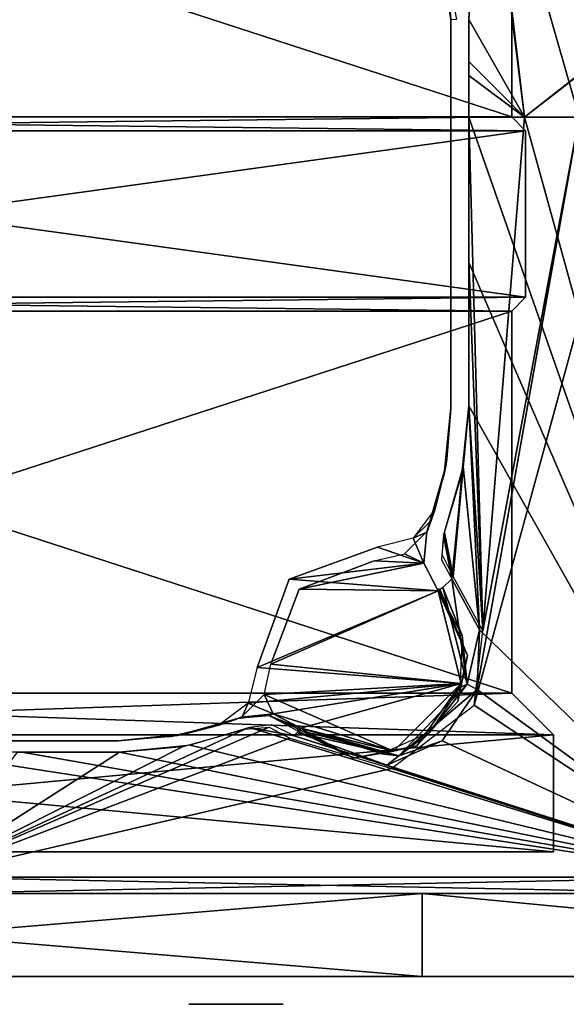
# Model space of a CAD drawing. Header units: millimetres. Extents: x -96 to 96, y -8 to 346.
# Tile 6 of 27: x 3 to 23, y -2 to 34. Entities that reach past the tile are written whole.
import ezdxf

# ---------------------------------------------------------------- set-up
doc = ezdxf.new("R2010")
doc.units = ezdxf.units.MM
doc.header["$LTSCALE"] = 65.185185
for name, color, linetype in [('1', 7, 'CONTINUOUS'), ('115', 7, 'CONTINUOUS'), ('12', 7, 'CONTINUOUS'), ('141', 7, 'CONTINUOUS'), ('15', 7, 'CONTINUOUS'), ('17', 7, 'CONTINUOUS'), ('2', 7, 'CONTINUOUS'), ('25', 7, 'CONTINUOUS'), ('26', 7, 'CONTINUOUS'), ('27', 7, 'CONTINUOUS'), ('29', 7, 'CONTINUOUS'), ('3', 7, 'CONTINUOUS'), ('30', 7, 'CONTINUOUS'), ('40', 7, 'CONTINUOUS'), ('41', 7, 'CONTINUOUS'), ('49', 7, 'CONTINUOUS'), ('50', 7, 'CONTINUOUS'), ('51', 7, 'CONTINUOUS'), ('52', 7, 'CONTINUOUS'), ('53', 7, 'CONTINUOUS'), ('55', 7, 'CONTINUOUS'), ('56', 7, 'CONTINUOUS'), ('57', 7, 'CONTINUOUS'), ('58', 7, 'CONTINUOUS'), ('59', 7, 'CONTINUOUS'), ('6', 7, 'CONTINUOUS'), ('60', 7, 'CONTINUOUS'), ('61', 7, 'CONTINUOUS'), ('7', 7, 'CONTINUOUS')]:
    doc.layers.add(name, color=color, linetype=linetype)

msp = doc.modelspace()

# ---------------------------------------------------------------- linework, layer by layer
at = {"layer": '1', "color": 7, "linetype": 'Continuous'}
for points in [[(17.964, 2, -67.655), (-17.964, 2, -67.655), (17.964, 2, 67.655), (17.964, 2, -67.655)], [(17.964, 2, 67.655), (-17.964, 2, -67.655), (-17.964, 2, 67.655), (17.964, 2, 67.655)], [(49.162, 2, -49.83), (17.964, 2, -67.655), (49.162, 2, 49.83), (49.162, 2, -49.83)], [(49.162, 2, 49.83), (17.964, 2, -67.655), (17.964, 2, 67.655), (49.162, 2, 49.83)]]:
    msp.add_3dface(points, dxfattribs=at)
at = {"layer": '115', "color": 7, "linetype": 'Continuous'}
for points in [[(-21.2, 43.779, 58.5), (-21.2, 30, 58.5), (21.2, 43.779, 58.5), (-21.2, 43.779, 58.5)], [(21.2, 43.779, 58.5), (-21.2, 30, 58.5), (21.2, 30, 58.5), (21.2, 43.779, 58.5)], [(-21.7, 29.5, 58.5), (21.7, 29.5, 58.5), (21.2, 30, 58.5), (-21.7, 29.5, 58.5)], [(-21.2, 30, 58.5), (-21.7, 29.5, 58.5), (21.2, 30, 58.5), (-21.2, 30, 58.5)], [(21.7, 23.5, 58.5), (21.7, 29.5, 58.5), (-21.7, 23.5, 58.5), (21.7, 23.5, 58.5)], [(-21.7, 23.5, 58.5), (21.7, 29.5, 58.5), (-21.7, 29.5, 58.5), (-21.7, 23.5, 58.5)], [(-21.2, 23, 58.5), (21.7, 23.5, 58.5), (-21.7, 23.5, 58.5), (-21.2, 23, 58.5)], [(21.2, 23, 58.5), (21.7, 23.5, 58.5), (-21.2, 23, 58.5), (21.2, 23, 58.5)], [(21.2, 9.221, 58.5), (21.2, 23, 58.5), (-21.2, 9.221, 58.5), (21.2, 9.221, 58.5)], [(-21.2, 9.221, 58.5), (21.2, 23, 58.5), (-21.2, 23, 58.5), (-21.2, 9.221, 58.5)], [(22.7, 7.721, 58.5), (21.2, 9.221, 58.5), (-22.7, 7.721, 58.5), (22.7, 7.721, 58.5)], [(-22.7, 7.721, 58.5), (21.2, 9.221, 58.5), (-21.2, 9.221, 58.5), (-22.7, 7.721, 58.5)], [(22.7, 3.5, 58.5), (22.7, 7.721, 58.5), (-22.7, 3.5, 58.5), (22.7, 3.5, 58.5)], [(-22.7, 3.5, 58.5), (22.7, 7.721, 58.5), (-22.7, 7.721, 58.5), (-22.7, 3.5, 58.5)]]:
    msp.add_3dface(points, dxfattribs=at)
at = {"layer": '12', "color": 7, "linetype": 'Continuous'}
for points in [[(9.55, -2, -27.15), (11.25, -2, -28.85), (11.25, -2, -25.45), (9.55, -2, -27.15)], [(11.25, -2, -28.85), (12.95, -2, -27.15), (11.25, -2, -25.45), (11.25, -2, -28.85)]]:
    msp.add_3dface(points, dxfattribs=at)
at = {"layer": '141', "color": 7, "linetype": 'Continuous'}
for points in [[(21.2, 43.779, -58.5), (21.2, 30, -58.5), (-21.2, 43.779, -58.5), (21.2, 43.779, -58.5)], [(-21.2, 43.779, -58.5), (21.2, 30, -58.5), (-21.2, 30, -58.5), (-21.2, 43.779, -58.5)], [(21.7, 29.5, -58.5), (-21.7, 29.5, -58.5), (-21.2, 30, -58.5), (21.7, 29.5, -58.5)], [(21.2, 30, -58.5), (21.7, 29.5, -58.5), (-21.2, 30, -58.5), (21.2, 30, -58.5)], [(-21.7, 23.5, -58.5), (-21.7, 29.5, -58.5), (21.7, 23.5, -58.5), (-21.7, 23.5, -58.5)], [(21.7, 23.5, -58.5), (-21.7, 29.5, -58.5), (21.7, 29.5, -58.5), (21.7, 23.5, -58.5)], [(-21.2, 23, -58.5), (-21.7, 23.5, -58.5), (21.2, 23, -58.5), (-21.2, 23, -58.5)], [(21.2, 23, -58.5), (-21.7, 23.5, -58.5), (21.7, 23.5, -58.5), (21.2, 23, -58.5)], [(-21.2, 9.221, -58.5), (-21.2, 23, -58.5), (21.2, 9.221, -58.5), (-21.2, 9.221, -58.5)], [(21.2, 9.221, -58.5), (-21.2, 23, -58.5), (21.2, 23, -58.5), (21.2, 9.221, -58.5)], [(-22.7, 7.721, -58.5), (-21.2, 9.221, -58.5), (22.7, 7.721, -58.5), (-22.7, 7.721, -58.5)], [(22.7, 7.721, -58.5), (-21.2, 9.221, -58.5), (21.2, 9.221, -58.5), (22.7, 7.721, -58.5)], [(-22.7, 3.5, -58.5), (-22.7, 7.721, -58.5), (22.7, 3.5, -58.5), (-22.7, 3.5, -58.5)], [(22.7, 3.5, -58.5), (-22.7, 7.721, -58.5), (22.7, 7.721, -58.5), (22.7, 3.5, -58.5)]]:
    msp.add_3dface(points, dxfattribs=at)
at = {"layer": '15', "color": 7, "linetype": 'Continuous'}
for points in [[(19.649, 29.994, -62.026), (20.151, 11.465, -65.292), (19.647, 24.827, -62.982), (19.649, 29.994, -62.026)], [(19.649, 29.994, 62.026), (19.647, 24.754, 62.995), (29.23, 2.586, 63.491), (19.649, 29.994, 62.026)], [(21.653, 29.994, -61.355), (20.151, 11.465, -65.292), (19.649, 29.994, -62.026), (21.653, 29.994, -61.355)], [(21.653, 29.994, 61.355), (19.649, 29.994, 62.026), (29.23, 2.586, 63.491), (21.653, 29.994, 61.355)], [(19.846, 8.793, -65.878), (20.151, 11.465, -65.292), (23.634, 29.994, -60.619), (19.846, 8.793, -65.878)], [(24.609, 26.234, -60.946), (19.846, 8.793, -65.878), (23.634, 29.994, -60.619), (24.609, 26.234, -60.946)], [(23.634, 29.994, -60.619), (20.151, 11.465, -65.292), (21.653, 29.994, -61.355), (23.634, 29.994, -60.619)], [(23.634, 29.994, 60.619), (21.653, 29.994, 61.355), (29.23, 2.586, 63.491), (23.634, 29.994, 60.619)], [(29.231, 2.586, -63.491), (19.846, 8.793, -65.878), (24.609, 26.234, -60.946), (29.231, 2.586, -63.491)], [(20.151, 11.465, -65.292), (19.645, 19.587, -63.95), (19.647, 24.827, -62.982), (20.151, 11.465, -65.292)], [(19.647, 24.754, 62.995), (19.645, 19.587, 63.95), (29.23, 2.586, 63.491), (19.647, 24.754, 62.995)], [(19.395, 17.108, -64.482), (19.645, 19.587, -63.95), (19.09, 13.431, -65.249), (19.395, 17.108, -64.482)], [(19.09, 13.431, -65.249), (19.645, 19.587, -63.95), (20.151, 11.465, -65.292), (19.09, 13.431, -65.249)], [(19.451, 17.41, 64.41), (20.038, 11.505, 65.32), (19.645, 19.587, 63.95), (19.451, 17.41, 64.41)], [(19.645, 19.587, 63.95), (20.038, 11.505, 65.32), (29.23, 2.586, 63.491), (19.645, 19.587, 63.95)], [(18.736, 14.929, 65.077), (19.041, 13.338, 65.28), (19.451, 17.41, 64.41), (18.736, 14.929, 65.077)], [(19.041, 13.338, 65.28), (20.038, 11.505, 65.32), (19.451, 17.41, 64.41), (19.041, 13.338, 65.28)], [(18.771, 15.015, -65.051), (19.395, 17.108, -64.482), (19.09, 13.431, -65.249), (18.771, 15.015, -65.051)], [(18.667, 14.029, 65.262), (19.041, 13.338, 65.28), (18.736, 14.929, 65.077), (18.667, 14.029, 65.262)], [(18.689, 14.216, -65.221), (18.771, 15.015, -65.051), (19.09, 13.431, -65.249), (18.689, 14.216, -65.221)], [(20.038, 11.505, 65.32), (19.947, 9.351, 65.744), (29.23, 2.586, 63.491), (20.038, 11.505, 65.32)], [(19.947, 9.351, 65.744), (18.686, 7.507, 66.452), (29.23, 2.586, 63.491), (19.947, 9.351, 65.744)], [(16.856, 6.506, -67.121), (19.846, 8.793, -65.878), (29.231, 2.586, -63.491), (16.856, 6.506, -67.121)], [(12.45, 7.995, -67.81), (13.189, 7.603, -67.74), (0, 2.586, -69.897), (12.45, 7.995, -67.81)], [(11.584, 7.926, -67.975), (12.45, 7.995, -67.81), (0, 2.586, -69.897), (11.584, 7.926, -67.975)], [(9.34, 7.296, -68.432), (11.584, 7.926, -67.975), (0, 2.586, -69.897), (9.34, 7.296, -68.432)], [(11.741, 7.987, 67.937), (9.596, 7.344, 68.388), (29.23, 2.586, 63.491), (11.741, 7.987, 67.937)], [(12.549, 8.076, 67.777), (11.741, 7.987, 67.937), (13.344, 7.684, 67.695), (12.549, 8.076, 67.777)], [(13.344, 7.684, 67.695), (11.741, 7.987, 67.937), (29.23, 2.586, 63.491), (13.344, 7.684, 67.695)], [(13.189, 7.603, -67.74), (16.856, 6.506, -67.121), (0, 2.586, -69.897), (13.189, 7.603, -67.74)], [(16.695, 6.629, 67.139), (13.344, 7.684, 67.695), (29.23, 2.586, 63.491), (16.695, 6.629, 67.139)], [(18.686, 7.507, 66.452), (16.695, 6.629, 67.139), (29.23, 2.586, 63.491), (18.686, 7.507, 66.452)], [(7.05, 7.087, -68.742), (9.34, 7.296, -68.432), (0, 2.586, -69.897), (7.05, 7.087, -68.742)], [(9.596, 7.344, 68.388), (7.05, 7.087, 68.742), (29.23, 2.586, 63.491), (9.596, 7.344, 68.388)], [(3.369, 7.087, -69.021), (7.05, 7.087, -68.742), (0, 2.586, -69.897), (3.369, 7.087, -69.021)], [(0, 2.586, 69.897), (29.23, 2.586, 63.491), (0, 7.087, 69.103), (0, 2.586, 69.897)], [(0, 7.087, 69.103), (29.23, 2.586, 63.491), (3.524, 7.087, 69.013), (0, 7.087, 69.103)], [(29.23, 2.586, 63.491), (7.05, 7.087, 68.742), (3.524, 7.087, 69.013), (29.23, 2.586, 63.491)], [(0, 2.586, -69.897), (16.856, 6.506, -67.121), (29.231, 2.586, -63.491), (0, 2.586, -69.897)]]:
    msp.add_3dface(points, dxfattribs=at)
at = {"layer": '17', "color": 7, "linetype": 'Continuous'}
for points in [[(21.653, 29.994, -61.355), (19.652, 33.516, -61.641), (20.125, 43.03, -63.114), (21.653, 29.994, -61.355)], [(27.968, 34.959, -58.334), (21.653, 29.994, -61.355), (20.125, 43.03, -63.114), (27.968, 34.959, -58.334)], [(19.652, 33.516, 61.641), (21.653, 29.994, 61.355), (20.141, 42.161, 62.789), (19.652, 33.516, 61.641)], [(21.653, 29.994, 61.355), (23.634, 29.994, 60.619), (20.141, 42.161, 62.789), (21.653, 29.994, 61.355)], [(20.141, 42.161, 62.789), (23.634, 29.994, 60.619), (26.216, 33.715, 59.142), (20.141, 42.161, 62.789)], [(24.946, 32.541, -59.75), (21.653, 29.994, -61.355), (27.968, 34.959, -58.334), (24.946, 32.541, -59.75)], [(19.652, 33.516, -61.641), (21.653, 29.994, -61.355), (19.651, 31.999, -61.742), (19.652, 33.516, -61.641)], [(21.653, 29.994, 61.355), (19.652, 33.516, 61.641), (19.651, 31.497, 61.797), (21.653, 29.994, 61.355)], [(23.634, 29.994, -60.619), (21.653, 29.994, -61.355), (24.946, 32.541, -59.75), (23.634, 29.994, -60.619)], [(21.653, 29.994, -61.355), (19.649, 29.994, -62.026), (19.651, 31.999, -61.742), (21.653, 29.994, -61.355)], [(19.649, 29.994, 62.026), (21.653, 29.994, 61.355), (19.651, 31.497, 61.797), (19.649, 29.994, 62.026)]]:
    msp.add_3dface(points, dxfattribs=at)
at = {"layer": '2', "color": 7, "linetype": 'Continuous'}
for points in [[(-17.964, 2, -67.655), (17.964, 2, -67.655), (-17.963, -1, -67.655), (-17.964, 2, -67.655)], [(-17.963, -1, -67.655), (17.964, 2, -67.655), (17.963, -1, -67.655), (-17.963, -1, -67.655)], [(17.963, -1, -67.655), (17.964, 2, -67.655), (49.16, -1, -49.832), (17.963, -1, -67.655)], [(17.964, 2, -67.655), (49.162, 2, -49.83), (49.16, -1, -49.832), (17.964, 2, -67.655)]]:
    msp.add_3dface(points, dxfattribs=at)
at = {"layer": '25', "color": 7, "linetype": 'Continuous'}
for points in [[(19, 33.5, -61.165), (19, 31.952, -61.267), (19, 19.5, -58.5), (19, 33.5, -61.165)], [(19, 33.5, -58.5), (19, 33.5, -61.165), (19, 19.5, -58.5), (19, 33.5, -58.5)], [(19, 31.952, -61.267), (19, 29.907, -61.557), (19, 19.5, -58.5), (19, 31.952, -61.267)], [(19, 19.5, -58.5), (19, 29.907, -61.557), (19, 24.74, -62.512), (19, 19.5, -58.5)], [(19, 19.5, -63.479), (19, 19.5, -58.5), (19, 24.74, -62.512), (19, 19.5, -63.479)]]:
    msp.add_3dface(points, dxfattribs=at)
at = {"layer": '26', "color": 7, "linetype": 'Continuous'}
for points in [[(18.802, 35.671, -61.257), (19, 33.5, -61.165), (18.807, 35.645, -58.5), (18.802, 35.671, -61.257)], [(19, 33.5, -61.165), (19, 33.5, -58.5), (18.807, 35.645, -58.5), (19, 33.5, -61.165)]]:
    msp.add_3dface(points, dxfattribs=at)
at = {"layer": '27', "color": 7, "linetype": 'Continuous'}
for points in [[(19, 19.5, -58.5), (19, 19.5, -63.479), (18.762, 17.12, -64.011), (19, 19.5, -58.5)], [(19, 19.5, -58.5), (18.762, 17.12, -64.011), (18.807, 17.355, -58.5), (19, 19.5, -58.5)], [(18.762, 17.12, -64.011), (18.169, 15.111, -64.578), (18.236, 15.286, -61), (18.762, 17.12, -64.011)], [(18.807, 17.355, -58.5), (18.762, 17.12, -64.011), (18.236, 15.286, -61), (18.807, 17.355, -58.5)], [(18.236, 15.286, -58.5), (18.807, 17.355, -58.5), (18.236, 15.286, -61), (18.236, 15.286, -58.5)], [(18.236, 15.286, -61), (18.169, 15.111, -64.578), (18.186, 15.157, -61), (18.236, 15.286, -61)], [(18.136, 15.029, -61), (18.186, 15.157, -61), (18.153, 15.071, -62.835), (18.136, 15.029, -61)], [(18.186, 15.157, -61), (18.169, 15.111, -64.578), (18.153, 15.071, -62.835), (18.186, 15.157, -61)]]:
    msp.add_3dface(points, dxfattribs=at)
at = {"layer": '29', "color": 7, "linetype": 'Continuous'}
for points in [[(0, 2.586, -69.897), (29.231, 2.586, -63.491), (0, 2, -69.405), (0, 2.586, -69.897)], [(0, 2, -69.405), (29.231, 2.586, -63.491), (29.137, 2, -62.992), (0, 2, -69.405)]]:
    msp.add_3dface(points, dxfattribs=at)
at = {"layer": '3', "color": 7, "linetype": 'Continuous'}
for points in [[(17.964, 2, 67.655), (-17.964, 2, 67.655), (17.963, -1, 67.655), (17.964, 2, 67.655)], [(17.963, -1, 67.655), (-17.964, 2, 67.655), (-17.963, -1, 67.655), (17.963, -1, 67.655)], [(49.16, -1, 49.832), (17.964, 2, 67.655), (17.963, -1, 67.655), (49.16, -1, 49.832)], [(49.162, 2, 49.83), (17.964, 2, 67.655), (49.16, -1, 49.832), (49.162, 2, 49.83)]]:
    msp.add_3dface(points, dxfattribs=at)
at = {"layer": '30', "color": 7, "linetype": 'Continuous'}
for points in [[(29.23, 2.586, 63.491), (0, 2.586, 69.897), (29.137, 2, 62.992), (29.23, 2.586, 63.491)], [(0, 2.586, 69.897), (0, 2, 69.405), (29.137, 2, 62.992), (0, 2.586, 69.897)]]:
    msp.add_3dface(points, dxfattribs=at)
at = {"layer": '40', "color": 7, "linetype": 'Continuous'}
for points in [[(19, 33.5, -61.165), (18.802, 35.671, -61.257), (18.351, 37.933, -62.102), (19, 33.5, -61.165)], [(19, 33.5, -61.165), (18.351, 37.933, -62.102), (19.205, 33.514, -61.568), (19, 33.5, -61.165)]]:
    msp.add_3dface(points, dxfattribs=at)
at = {"layer": '41', "color": 7, "linetype": 'Continuous'}
for points in [[(19.587, 9.543, 65.641), (19.041, 13.338, 65.28), (18.712, 13.033, 65.215), (19.587, 9.543, 65.641)], [(20.038, 11.505, 65.32), (19.041, 13.338, 65.28), (19.587, 9.543, 65.641), (20.038, 11.505, 65.32)], [(19.407, 11.303, 64.849), (18.712, 13.033, 65.215), (18.54, 12.908, 64.808), (19.407, 11.303, 64.849)], [(19.587, 9.543, 65.641), (18.712, 13.033, 65.215), (19.407, 11.303, 64.849), (19.587, 9.543, 65.641)], [(19.947, 9.351, 65.744), (20.038, 11.505, 65.32), (19.587, 9.543, 65.641), (19.947, 9.351, 65.744)], [(19.329, 9.419, 65.273), (19.587, 9.543, 65.641), (19.407, 11.303, 64.849), (19.329, 9.419, 65.273)], [(17.128, 6.963, 66.901), (19.947, 9.351, 65.744), (19.587, 9.543, 65.641), (17.128, 6.963, 66.901)], [(17.128, 6.963, 66.901), (19.587, 9.543, 65.641), (18.233, 7.805, 65.978), (17.128, 6.963, 66.901)], [(18.686, 7.507, 66.452), (19.947, 9.351, 65.744), (17.128, 6.963, 66.901), (18.686, 7.507, 66.452)], [(18.233, 7.805, 65.978), (19.587, 9.543, 65.641), (19.329, 9.419, 65.273), (18.233, 7.805, 65.978)], [(13.453, 7.801, 67.62), (17.128, 6.963, 66.901), (13.525, 7.88, 67.517), (13.453, 7.801, 67.62)], [(13.525, 7.88, 67.517), (17.128, 6.963, 66.901), (13.592, 7.96, 67.212), (13.525, 7.88, 67.517)], [(13.592, 7.96, 67.212), (17.128, 6.963, 66.901), (16.504, 7.037, 66.661), (13.592, 7.96, 67.212)], [(13.344, 7.684, 67.695), (16.695, 6.629, 67.139), (13.453, 7.801, 67.62), (13.344, 7.684, 67.695)], [(13.453, 7.801, 67.62), (16.695, 6.629, 67.139), (17.128, 6.963, 66.901), (13.453, 7.801, 67.62)], [(16.504, 7.037, 66.661), (17.128, 6.963, 66.901), (18.233, 7.805, 65.978), (16.504, 7.037, 66.661)], [(16.695, 6.629, 67.139), (18.686, 7.507, 66.452), (17.128, 6.963, 66.901), (16.695, 6.629, 67.139)]]:
    msp.add_3dface(points, dxfattribs=at)
at = {"layer": '49', "color": 7, "linetype": 'Continuous'}
for points in [[(19, 29.907, 61.557), (19, 33.5, 58.5), (19, 24.668, 62.525), (19, 29.907, 61.557)], [(19, 19.5, 63.479), (19, 24.668, 62.525), (19, 33.5, 58.5), (19, 19.5, 63.479)], [(19, 33.5, 58.5), (19, 29.907, 61.557), (19, 31.44, 61.323), (19, 33.5, 58.5)], [(19, 19.5, 58.5), (19, 19.5, 63.479), (19, 33.5, 58.5), (19, 19.5, 58.5)], [(19, 33.5, 61.165), (19, 33.5, 58.5), (19, 31.44, 61.323), (19, 33.5, 61.165)]]:
    msp.add_3dface(points, dxfattribs=at)
at = {"layer": '50', "color": 7, "linetype": 'Continuous'}
for points in [[(3.499, 7.5, 68.522), (7, 7.5, 68.253), (0, 7.5, 68.611), (3.499, 7.5, 68.522)], [(0, 7.5, 68.611), (7, 7.5, 68.253), (7, 7.5, 58.5), (0, 7.5, 68.611)], [(0, 7.5, 58.5), (0, 7.5, 68.611), (7, 7.5, 58.5), (0, 7.5, 58.5)]]:
    msp.add_3dface(points, dxfattribs=at)
at = {"layer": '51', "color": 7, "linetype": 'Continuous'}
for points in [[(19, 33.5, 58.5), (19, 33.5, 61.165), (18.754, 35.917, 61.29), (19, 33.5, 58.5)], [(19, 33.5, 58.5), (18.754, 35.917, 61.29), (18.859, 35.337, 58.5), (19, 33.5, 58.5)]]:
    msp.add_3dface(points, dxfattribs=at)
at = {"layer": '52', "color": 7, "linetype": 'Continuous'}
for points in [[(18.817, 17.41, 63.938), (19, 19.5, 63.479), (18.859, 17.663, 58.5), (18.817, 17.41, 63.938)], [(19, 19.5, 63.479), (19, 19.5, 58.5), (18.859, 17.663, 58.5), (19, 19.5, 63.479)], [(18.136, 15.029, 64.604), (18.817, 17.41, 63.938), (18.136, 15.029, 61), (18.136, 15.029, 64.604)], [(18.136, 15.029, 61), (18.817, 17.41, 63.938), (18.295, 15.447, 61), (18.136, 15.029, 61)], [(18.295, 15.447, 61), (18.817, 17.41, 63.938), (18.438, 15.872, 61), (18.295, 15.447, 61)], [(18.438, 15.872, 58.5), (18.817, 17.41, 63.938), (18.859, 17.663, 58.5), (18.438, 15.872, 58.5)], [(18.438, 15.872, 61), (18.817, 17.41, 63.938), (18.438, 15.872, 58.5), (18.438, 15.872, 61)], [(9.427, 7.748, 67.9), (11.471, 8.364, 67.452), (10.628, 8.062, 61), (9.427, 7.748, 67.9)], [(10.628, 8.062, 61), (11.471, 8.364, 67.452), (11.053, 8.205, 61), (10.628, 8.062, 61)], [(11.053, 8.205, 61), (11.471, 8.364, 67.452), (11.471, 8.364, 61), (11.053, 8.205, 61)], [(8.837, 7.641, 58.5), (9.427, 7.748, 67.9), (10.628, 8.062, 61), (8.837, 7.641, 58.5)], [(10.628, 8.062, 58.5), (8.837, 7.641, 58.5), (10.628, 8.062, 61), (10.628, 8.062, 58.5)], [(7, 7.5, 58.5), (7, 7.5, 68.253), (9.427, 7.748, 67.9), (7, 7.5, 58.5)], [(7, 7.5, 58.5), (9.427, 7.748, 67.9), (8.837, 7.641, 58.5), (7, 7.5, 58.5)]]:
    msp.add_3dface(points, dxfattribs=at)
at = {"layer": '53', "color": 7, "linetype": 'Continuous'}
for points in [[(18.295, 15.447, 61), (18.438, 15.872, 61), (17.64, 14.812, 61), (18.295, 15.447, 61)], [(18.136, 15.029, 61), (18.295, 15.447, 61), (17.64, 14.812, 61), (18.136, 15.029, 61)], [(18.136, 15.029, 61), (17.64, 14.812, 61), (18.027, 13.909, 61), (18.136, 15.029, 61)], [(17.64, 14.812, 61), (16.355, 14.484, 61), (18.027, 13.909, 61), (17.64, 14.812, 61)], [(16.355, 14.484, 61), (13.172, 13.328, 61), (18.027, 13.909, 61), (16.355, 14.484, 61)], [(18.027, 13.909, 61), (13.172, 13.328, 61), (18.54, 12.908, 61), (18.027, 13.909, 61)], [(13.172, 13.328, 61), (12.016, 10.145, 61), (18.54, 12.908, 61), (13.172, 13.328, 61)], [(18.54, 12.908, 61), (12.016, 10.145, 61), (19.372, 9.564, 61), (18.54, 12.908, 61)], [(12.016, 10.145, 61), (11.688, 8.86, 61), (19.372, 9.564, 61), (12.016, 10.145, 61)], [(11.688, 8.86, 61), (12.591, 8.473, 61), (19.372, 9.564, 61), (11.688, 8.86, 61)], [(12.591, 8.473, 61), (13.592, 7.96, 61), (19.372, 9.564, 61), (12.591, 8.473, 61)], [(19.372, 9.564, 61), (13.592, 7.96, 61), (16.936, 7.128, 61), (19.372, 9.564, 61)], [(10.628, 8.062, 61), (11.471, 8.364, 61), (11.688, 8.86, 61), (10.628, 8.062, 61)], [(11.471, 8.364, 61), (12.591, 8.473, 61), (11.688, 8.86, 61), (11.471, 8.364, 61)], [(10.628, 8.062, 61), (11.053, 8.205, 61), (11.471, 8.364, 61), (10.628, 8.062, 61)]]:
    msp.add_3dface(points, dxfattribs=at)
at = {"layer": '55', "color": 7, "linetype": 'Continuous'}
for points in [[(13.172, 13.328, 61), (16.355, 14.484, 61), (13.172, 13.328, 58.5), (13.172, 13.328, 61)], [(13.172, 13.328, 58.5), (16.355, 14.484, 61), (16.355, 14.484, 58.5), (13.172, 13.328, 58.5)], [(12.016, 10.145, 61), (13.172, 13.328, 61), (12.016, 10.145, 58.5), (12.016, 10.145, 61)], [(12.016, 10.145, 58.5), (13.172, 13.328, 61), (13.172, 13.328, 58.5), (12.016, 10.145, 58.5)]]:
    msp.add_3dface(points, dxfattribs=at)
at = {"layer": '56', "color": 7, "linetype": 'Continuous'}
for points in [[(7, 7.5, -68.253), (3.345, 7.5, -68.529), (0, 7.5, -58.5), (7, 7.5, -68.253)], [(7, 7.5, -58.5), (7, 7.5, -68.253), (0, 7.5, -58.5), (7, 7.5, -58.5)]]:
    msp.add_3dface(points, dxfattribs=at)
at = {"layer": '57', "color": 7, "linetype": 'Continuous'}
for points in [[(11.214, 8.264, -58.5), (9.183, 7.7, -67.944), (9.145, 7.693, -58.5), (11.214, 8.264, -58.5)], [(11.322, 8.305, -67.49), (9.183, 7.7, -67.944), (11.214, 8.264, -61), (11.322, 8.305, -67.49)], [(11.214, 8.264, -61), (9.183, 7.7, -67.944), (11.214, 8.264, -58.5), (11.214, 8.264, -61)], [(11.343, 8.314, -61), (11.322, 8.305, -67.49), (11.214, 8.264, -61), (11.343, 8.314, -61)], [(11.399, 8.336, -64.106), (11.322, 8.305, -67.49), (11.343, 8.314, -61), (11.399, 8.336, -64.106)], [(11.451, 8.359, -61), (11.399, 8.336, -64.106), (11.343, 8.314, -61), (11.451, 8.359, -61)], [(9.183, 7.7, -67.944), (7, 7.5, -68.253), (9.145, 7.693, -58.5), (9.183, 7.7, -67.944)], [(7, 7.5, -68.253), (7, 7.5, -58.5), (9.145, 7.693, -58.5), (7, 7.5, -68.253)]]:
    msp.add_3dface(points, dxfattribs=at)
at = {"layer": '58', "color": 7, "linetype": 'Continuous'}
for points in [[(17.333, 14.239, -61), (18.141, 15.049, -61), (18.028, 13.904, -61), (17.333, 14.239, -61)], [(16.231, 13.992, -61), (17.333, 14.239, -61), (18.028, 13.904, -61), (16.231, 13.992, -61)], [(13.525, 12.975, -61), (16.231, 13.992, -61), (18.028, 13.904, -61), (13.525, 12.975, -61)], [(18.54, 12.908, -61), (13.525, 12.975, -61), (18.028, 13.904, -61), (18.54, 12.908, -61)], [(12.508, 10.269, -61), (13.525, 12.975, -61), (18.54, 12.908, -61), (12.508, 10.269, -61)], [(19.373, 9.565, -61), (12.508, 10.269, -61), (18.54, 12.908, -61), (19.373, 9.565, -61)], [(12.261, 9.167, -61), (12.508, 10.269, -61), (19.373, 9.565, -61), (12.261, 9.167, -61)], [(16.935, 7.127, -61), (12.261, 9.167, -61), (19.373, 9.565, -61), (16.935, 7.127, -61)], [(11.451, 8.359, -61), (12.261, 9.167, -61), (12.591, 8.473, -61), (11.451, 8.359, -61)], [(12.591, 8.473, -61), (12.261, 9.167, -61), (16.935, 7.127, -61), (12.591, 8.473, -61)], [(13.592, 7.96, -61), (12.591, 8.473, -61), (16.935, 7.127, -61), (13.592, 7.96, -61)]]:
    msp.add_3dface(points, dxfattribs=at)
at = {"layer": '59', "color": 7, "linetype": 'Continuous'}
for points in [[(16.231, 13.992, -61), (13.525, 12.975, -61), (16.231, 13.992, -58.5), (16.231, 13.992, -61)], [(16.231, 13.992, -58.5), (13.525, 12.975, -61), (13.525, 12.975, -58.5), (16.231, 13.992, -58.5)], [(13.525, 12.975, -61), (12.508, 10.269, -61), (13.525, 12.975, -58.5), (13.525, 12.975, -61)], [(13.525, 12.975, -58.5), (12.508, 10.269, -61), (12.508, 10.269, -58.5), (13.525, 12.975, -58.5)]]:
    msp.add_3dface(points, dxfattribs=at)
at = {"layer": '6', "color": 7, "linetype": 'Continuous'}
for points in [[(-17.963, -1, -67.655), (17.963, -1, -67.655), (-17.963, -1, 67.655), (-17.963, -1, -67.655)], [(17.963, -1, -67.655), (17.963, -1, 67.655), (-17.963, -1, 67.655), (17.963, -1, -67.655)], [(17.963, -1, -67.655), (49.16, -1, -49.832), (17.963, -1, 67.655), (17.963, -1, -67.655)], [(49.16, -1, -49.832), (49.16, -1, 49.832), (17.963, -1, 67.655), (49.16, -1, -49.832)]]:
    msp.add_3dface(points, dxfattribs=at)
at = {"layer": '60', "color": 7, "linetype": 'Continuous'}
for points in [[(19.603, 10.578, -64.951), (18.54, 12.908, -61), (18.567, 12.954, -62.946), (19.603, 10.578, -64.951)], [(19.373, 9.565, -61), (18.54, 12.908, -61), (19.603, 10.578, -64.951), (19.373, 9.565, -61)], [(18.592, 12.997, -64.79), (19.603, 10.578, -64.951), (18.567, 12.954, -62.946), (18.592, 12.997, -64.79)], [(19.254, 8.924, -65.419), (19.373, 9.565, -61), (19.603, 10.578, -64.951), (19.254, 8.924, -65.419)], [(16.935, 7.127, -61), (19.373, 9.565, -61), (17.771, 7.323, -66.237), (16.935, 7.127, -61)], [(17.771, 7.323, -66.237), (19.373, 9.565, -61), (19.254, 8.924, -65.419), (17.771, 7.323, -66.237)], [(13.444, 7.875, -67.27), (13.521, 7.919, -64.006), (15.474, 6.881, -66.983), (13.444, 7.875, -67.27)], [(13.592, 7.96, -61), (15.474, 6.881, -66.983), (13.521, 7.919, -64.006), (13.592, 7.96, -61)], [(13.592, 7.96, -61), (16.935, 7.127, -61), (15.474, 6.881, -66.983), (13.592, 7.96, -61)], [(15.474, 6.881, -66.983), (16.935, 7.127, -61), (17.771, 7.323, -66.237), (15.474, 6.881, -66.983)]]:
    msp.add_3dface(points, dxfattribs=at)
at = {"layer": '61', "color": 7, "linetype": 'Continuous'}
for points in [[(11.322, 8.305, -67.49), (11.399, 8.336, -64.106), (12.591, 8.473, -61), (11.322, 8.305, -67.49)], [(11.322, 8.305, -67.49), (12.591, 8.473, -61), (12.465, 8.397, -67.333), (11.322, 8.305, -67.49)], [(11.399, 8.336, -64.106), (11.451, 8.359, -61), (12.591, 8.473, -61), (11.399, 8.336, -64.106)], [(12.591, 8.473, -61), (13.592, 7.96, -61), (12.465, 8.397, -67.333), (12.591, 8.473, -61)], [(13.592, 7.96, -61), (13.521, 7.919, -64.006), (12.465, 8.397, -67.333), (13.592, 7.96, -61)], [(13.521, 7.919, -64.006), (13.444, 7.875, -67.27), (12.465, 8.397, -67.333), (13.521, 7.919, -64.006)]]:
    msp.add_3dface(points, dxfattribs=at)
at = {"layer": '7', "color": 7, "linetype": 'Continuous'}
for points in [[(9.55, -2, 27.15), (11.25, -2, 25.45), (11.25, -2, 28.85), (9.55, -2, 27.15)], [(11.25, -2, 25.45), (12.95, -2, 27.15), (11.25, -2, 28.85), (11.25, -2, 25.45)]]:
    msp.add_3dface(points, dxfattribs=at)

doc.saveas('drawing.dxf')
